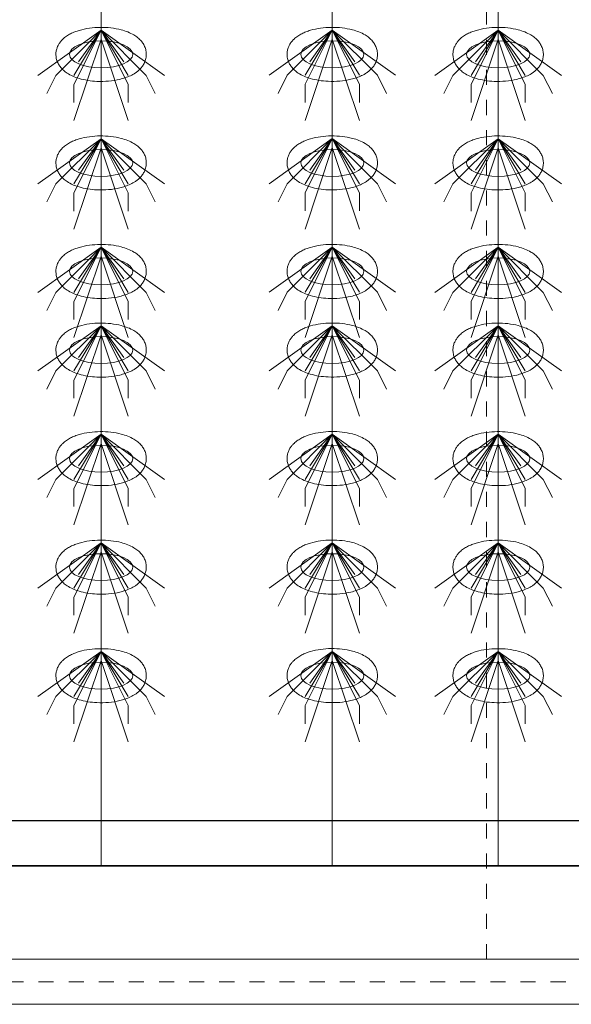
# Model space of a CAD drawing. Header units: metres. Extents: x 703769 to 722343, y 4313031 to 4317457.
# Tile 30 of 256: x 707658.46 to 707662.12, y 4313301.21 to 4313307.74. Entities that reach past the tile are written whole.
import ezdxf

# ---------------------------------------------------------------- set-up
doc = ezdxf.new("R2010")
doc.units = ezdxf.units.M
doc.header["$LTSCALE"] = 0.5
doc.linetypes.add('点画线', pattern=[18, 12, -2, 2, -2])
doc.linetypes.add('虚线', pattern=[2, 1, -1])
for name, color, linetype, lineweight in [('中心线层', 1, '点画线', 18), ('粗实线层', 7, 'Continuous', 35), ('虚线层', 6, '虚线', 18), ('设备', 6, 'Continuous', 18), ('风管', 4, 'Continuous', 18)]:
    doc.layers.add(name, color=color, linetype=linetype, lineweight=lineweight)

# ---------------------------------------------------------------- blocks, each defined once
blk = doc.blocks.new('hh_1')
at = {"layer": '设备'}
for p, q in [((-268840, 164960), (-268910, 164910)), ((-268840, 164960), (-268890, 164910)), ((-268840, 164960), (-268870, 164900)), ((-268840, 164960), (-268870, 164910)), ((-268840, 164960), (-268865, 164925)), ((-268840, 164960), (-268790, 164910)), ((-268840, 164960), (-268815, 164925)), ((-268840, 164960), (-268770, 164910)), ((-268840, 164960), (-268810, 164910)), ((-268840, 164960), (-268810, 164900)), ((-268840, 164950), (-268870, 164860)), ((-268840, 164950), (-268810, 164860)), ((-268890, 164910), (-268900, 164890)), ((-268790, 164910), (-268780, 164890)), ((-268870, 164900), (-268870, 164880)), ((-268810, 164900), (-268810, 164880))]:
    blk.add_line(p, q, dxfattribs=at)
blk = doc.blocks.new('dawda')
at = {"color": 7, "linetype": 'ByBlock', "lineweight": 30}
for p, q in [((525541.6, 31423.4), (529534.3, 31423.4)), ((525846.6, 31373.4), (529534.1, 31373.4))]:
    blk.add_line(p, q, dxfattribs=at)
at = {"color": 7}
blk.add_line((525541.6, 31373.4), (529534.1, 31373.4), dxfattribs=at)
at = {"layer": '中心线层', "color": 7}
blk.add_line((526417.2, 31245.2), (528364.1, 31245.2), dxfattribs=at)
at = {"layer": '虚线层', "color": 7}
blk.add_line((527813, 31270.2), (527813, 34897.7), dxfattribs=at)
at = {"layer": '设备', "color": 7}
for p, q in [((527386.4, 33373.4), (527386.4, 31373.4)), ((527642.3, 33373.4), (527642.3, 31373.4)), ((527825.8, 33373.4), (527825.8, 31373.4))]:
    blk.add_line(p, q, dxfattribs=at)
for centre in [(527386.4, 32270.6), (527642.3, 32270.6), (527825.8, 32270.6), (527386.4, 32150.6), (527642.3, 32150.6), (527825.8, 32150.6), (527386.4, 32030.6), (527642.3, 32030.6), (527825.8, 32030.6), (527386.4, 31943.6), (527642.3, 31943.6), (527825.8, 31943.6), (527386.4, 31823.6), (527386.4, 31823.6), (527642.3, 31823.6), (527642.3, 31823.6), (527825.8, 31823.6), (527825.8, 31823.6), (527386.4, 31703.6), (527642.3, 31703.6), (527825.8, 31703.6), (527386.4, 31583.6), (527642.3, 31583.6), (527825.8, 31583.6)]:
    blk.add_ellipse(centre, major_axis=(-35, 0), ratio=0.42498, dxfattribs=at)
for points in [[(527336.4, 32270.6), (527336.4, 32272), (527336.5, 32273.3), (527337.1, 32276), (527337.5, 32277.3), (527338.4, 32279.8), (527339, 32280.9), (527340.3, 32283), (527341, 32284), (527342.5, 32285.8), (527343.2, 32286.7), (527345.3, 32288.7), (527346.7, 32289.8), (527349.6, 32291.7), (527351.1, 32292.6), (527354.1, 32294.2), (527355.7, 32294.9), (527358.9, 32296.1), (527360.6, 32296.7), (527365.9, 32298.2), (527369.6, 32299), (527377.4, 32300.1), (527381.4, 32300.4), (527389.4, 32300.5), (527393.4, 32300.3), (527401.2, 32299.4), (527405, 32298.7), (527411.2, 32297.1), (527413.6, 32296.3), (527418.3, 32294.4), (527420.5, 32293.3), (527424.2, 32291.2), (527425.6, 32290.2), (527428.4, 32287.9), (527429.8, 32286.6), (527431.9, 32284), (527432.8, 32282.8), (527434.3, 32280.2), (527434.9, 32278.7), (527435.9, 32275.7), (527436.2, 32274), (527436.5, 32270.7), (527436.5, 32269), (527436, 32265.7), (527435.5, 32264.1), (527434.4, 32261.2), (527433.7, 32259.8), (527432.1, 32257.3), (527431.2, 32256.2), (527429.4, 32254.2), (527428.4, 32253.2), (527426.4, 32251.5), (527425.4, 32250.8), (527422.6, 32248.9), (527420.8, 32247.9), (527417.1, 32246.2), (527415.2, 32245.4), (527411.2, 32244.1), (527409.2, 32243.5), (527403.1, 32242), (527398.9, 32241.4), (527390.4, 32240.7), (527386.1, 32240.6), (527378.4, 32240.9), (527375, 32241.3), (527368.3, 32242.4), (527365.1, 32243.1), (527359.6, 32244.7), (527357.3, 32245.5), (527352.9, 32247.5), (527350.8, 32248.6), (527347.3, 32250.9), (527346, 32251.9), (527343.4, 32254.3), (527342.1, 32255.6), (527340.2, 32258.2), (527339.4, 32259.4), (527338.1, 32262.1), (527337.5, 32263.5), (527336.7, 32266.6), (527336.5, 32268.2), (527336.4, 32270.1), (527336.4, 32270.3), (527336.4, 32270.6)], [(527592.2, 32270.6), (527592.2, 32272), (527592.4, 32273.4), (527592.9, 32276.1), (527593.3, 32277.4), (527594.3, 32279.8), (527594.8, 32281), (527596.1, 32283.1), (527596.8, 32284.1), (527598.3, 32285.9), (527599.1, 32286.7), (527601.2, 32288.7), (527602.6, 32289.8), (527605.4, 32291.8), (527606.9, 32292.6), (527610, 32294.2), (527611.5, 32294.9), (527614.8, 32296.2), (527616.4, 32296.7), (527621.7, 32298.3), (527625.5, 32299.1), (527633.2, 32300.1), (527637.2, 32300.4), (527645.2, 32300.5), (527649.2, 32300.3), (527657, 32299.4), (527660.8, 32298.7), (527667, 32297.1), (527669.4, 32296.3), (527674.1, 32294.5), (527676.4, 32293.4), (527680, 32291.2), (527681.5, 32290.2), (527684.3, 32287.9), (527685.6, 32286.6), (527687.8, 32284), (527688.6, 32282.8), (527690.1, 32280.2), (527690.7, 32278.8), (527691.7, 32275.7), (527692.1, 32274.1), (527692.4, 32270.7), (527692.3, 32269), (527691.8, 32265.7), (527691.4, 32264.2), (527690.2, 32261.2), (527689.5, 32259.8), (527687.9, 32257.4), (527687, 32256.2), (527685.2, 32254.2), (527684.2, 32253.3), (527682.2, 32251.6), (527681.2, 32250.8), (527678.4, 32249), (527676.6, 32248), (527672.9, 32246.2), (527671, 32245.4), (527667, 32244.1), (527665, 32243.5), (527658.9, 32242.1), (527654.8, 32241.4), (527646.3, 32240.7), (527642, 32240.6), (527634.2, 32241), (527630.8, 32241.3), (527624.2, 32242.4), (527620.9, 32243.1), (527615.5, 32244.7), (527613.2, 32245.6), (527608.7, 32247.5), (527606.6, 32248.7), (527603.2, 32250.9), (527601.8, 32251.9), (527599.2, 32254.3), (527598, 32255.6), (527596, 32258.2), (527595.2, 32259.5), (527593.9, 32262.1), (527593.4, 32263.5), (527592.6, 32266.6), (527592.3, 32268.2), (527592.2, 32270.1), (527592.2, 32270.3), (527592.2, 32270.6)], [(527775.8, 32270.6), (527775.8, 32272), (527775.9, 32273.3), (527776.4, 32276), (527776.8, 32277.3), (527777.8, 32279.8), (527778.4, 32280.9), (527779.7, 32283), (527780.4, 32284), (527781.8, 32285.8), (527782.6, 32286.7), (527784.7, 32288.7), (527786.1, 32289.8), (527789, 32291.7), (527790.4, 32292.6), (527793.5, 32294.2), (527795.1, 32294.9), (527798.3, 32296.1), (527799.9, 32296.7), (527805.2, 32298.2), (527809, 32299), (527816.7, 32300.1), (527820.7, 32300.4), (527828.7, 32300.5), (527832.7, 32300.3), (527840.6, 32299.4), (527844.4, 32298.7), (527850.5, 32297.1), (527853, 32296.3), (527857.7, 32294.4), (527859.9, 32293.3), (527863.6, 32291.2), (527865, 32290.2), (527867.8, 32287.9), (527869.2, 32286.6), (527871.3, 32284), (527872.1, 32282.8), (527873.6, 32280.2), (527874.3, 32278.7), (527875.3, 32275.7), (527875.6, 32274), (527875.9, 32270.7), (527875.9, 32269), (527875.4, 32265.7), (527874.9, 32264.1), (527873.8, 32261.2), (527873, 32259.8), (527871.5, 32257.3), (527870.6, 32256.2), (527868.7, 32254.2), (527867.8, 32253.2), (527865.8, 32251.5), (527864.7, 32250.8), (527862, 32248.9), (527860.2, 32247.9), (527856.4, 32246.2), (527854.5, 32245.4), (527850.6, 32244.1), (527848.5, 32243.5), (527842.5, 32242), (527838.3, 32241.4), (527829.8, 32240.7), (527825.5, 32240.6), (527817.8, 32240.9), (527814.3, 32241.3), (527807.7, 32242.4), (527804.5, 32243.1), (527799, 32244.7), (527796.7, 32245.5), (527792.3, 32247.5), (527790.1, 32248.6), (527786.7, 32250.9), (527785.4, 32251.9), (527782.8, 32254.3), (527781.5, 32255.6), (527779.6, 32258.2), (527778.8, 32259.4), (527777.5, 32262.1), (527776.9, 32263.5), (527776.1, 32266.6), (527775.8, 32268.2), (527775.8, 32270.1), (527775.8, 32270.3), (527775.8, 32270.6)], [(527336.4, 32150.6), (527336.4, 32152), (527336.5, 32153.3), (527337.1, 32156), (527337.5, 32157.3), (527338.4, 32159.8), (527339, 32160.9), (527340.3, 32163), (527341, 32164), (527342.5, 32165.8), (527343.2, 32166.7), (527345.3, 32168.7), (527346.7, 32169.8), (527349.6, 32171.7), (527351.1, 32172.6), (527354.1, 32174.2), (527355.7, 32174.9), (527358.9, 32176.1), (527360.6, 32176.7), (527365.9, 32178.2), (527369.6, 32179), (527377.4, 32180.1), (527381.4, 32180.4), (527389.4, 32180.5), (527393.4, 32180.3), (527401.2, 32179.4), (527405, 32178.7), (527411.2, 32177.1), (527413.6, 32176.3), (527418.3, 32174.4), (527420.5, 32173.3), (527424.2, 32171.2), (527425.6, 32170.2), (527428.4, 32167.9), (527429.8, 32166.6), (527431.9, 32164), (527432.8, 32162.8), (527434.3, 32160.2), (527434.9, 32158.7), (527435.9, 32155.7), (527436.2, 32154), (527436.5, 32150.7), (527436.5, 32149), (527436, 32145.7), (527435.5, 32144.1), (527434.4, 32141.2), (527433.7, 32139.8), (527432.1, 32137.3), (527431.2, 32136.2), (527429.4, 32134.2), (527428.4, 32133.2), (527426.4, 32131.5), (527425.4, 32130.8), (527422.6, 32128.9), (527420.8, 32127.9), (527417.1, 32126.2), (527415.2, 32125.4), (527411.2, 32124.1), (527409.2, 32123.5), (527403.1, 32122), (527398.9, 32121.4), (527390.4, 32120.7), (527386.1, 32120.6), (527378.4, 32120.9), (527375, 32121.3), (527368.3, 32122.4), (527365.1, 32123.1), (527359.6, 32124.7), (527357.3, 32125.5), (527352.9, 32127.5), (527350.8, 32128.6), (527347.3, 32130.9), (527346, 32131.9), (527343.4, 32134.3), (527342.1, 32135.6), (527340.2, 32138.2), (527339.4, 32139.4), (527338.1, 32142.1), (527337.5, 32143.5), (527336.7, 32146.6), (527336.5, 32148.2), (527336.4, 32150.1), (527336.4, 32150.3), (527336.4, 32150.6)], [(527592.2, 32150.6), (527592.2, 32152), (527592.4, 32153.4), (527592.9, 32156.1), (527593.3, 32157.4), (527594.3, 32159.8), (527594.8, 32161), (527596.1, 32163.1), (527596.8, 32164.1), (527598.3, 32165.9), (527599.1, 32166.7), (527601.2, 32168.7), (527602.6, 32169.8), (527605.4, 32171.8), (527606.9, 32172.6), (527610, 32174.2), (527611.5, 32174.9), (527614.8, 32176.2), (527616.4, 32176.7), (527621.7, 32178.3), (527625.5, 32179.1), (527633.2, 32180.1), (527637.2, 32180.4), (527645.2, 32180.5), (527649.2, 32180.3), (527657, 32179.4), (527660.8, 32178.7), (527667, 32177.1), (527669.4, 32176.3), (527674.1, 32174.5), (527676.4, 32173.4), (527680, 32171.2), (527681.5, 32170.2), (527684.3, 32167.9), (527685.6, 32166.6), (527687.8, 32164), (527688.6, 32162.8), (527690.1, 32160.2), (527690.7, 32158.8), (527691.7, 32155.7), (527692.1, 32154.1), (527692.4, 32150.7), (527692.3, 32149), (527691.8, 32145.7), (527691.4, 32144.2), (527690.2, 32141.2), (527689.5, 32139.8), (527687.9, 32137.4), (527687, 32136.2), (527685.2, 32134.2), (527684.2, 32133.3), (527682.2, 32131.6), (527681.2, 32130.8), (527678.4, 32129), (527676.6, 32128), (527672.9, 32126.2), (527671, 32125.4), (527667, 32124.1), (527665, 32123.5), (527658.9, 32122.1), (527654.8, 32121.4), (527646.3, 32120.7), (527642, 32120.6), (527634.2, 32121), (527630.8, 32121.3), (527624.2, 32122.4), (527620.9, 32123.1), (527615.5, 32124.7), (527613.2, 32125.6), (527608.7, 32127.5), (527606.6, 32128.7), (527603.2, 32130.9), (527601.8, 32131.9), (527599.2, 32134.3), (527598, 32135.6), (527596, 32138.2), (527595.2, 32139.5), (527593.9, 32142.1), (527593.4, 32143.5), (527592.6, 32146.6), (527592.3, 32148.2), (527592.2, 32150.1), (527592.2, 32150.3), (527592.2, 32150.6)], [(527775.8, 32150.6), (527775.8, 32152), (527775.9, 32153.3), (527776.4, 32156), (527776.8, 32157.3), (527777.8, 32159.8), (527778.4, 32160.9), (527779.7, 32163), (527780.4, 32164), (527781.8, 32165.8), (527782.6, 32166.7), (527784.7, 32168.7), (527786.1, 32169.8), (527789, 32171.7), (527790.4, 32172.6), (527793.5, 32174.2), (527795.1, 32174.9), (527798.3, 32176.1), (527799.9, 32176.7), (527805.2, 32178.2), (527809, 32179), (527816.7, 32180.1), (527820.7, 32180.4), (527828.7, 32180.5), (527832.7, 32180.3), (527840.6, 32179.4), (527844.4, 32178.7), (527850.5, 32177.1), (527853, 32176.3), (527857.7, 32174.4), (527859.9, 32173.3), (527863.6, 32171.2), (527865, 32170.2), (527867.8, 32167.9), (527869.2, 32166.6), (527871.3, 32164), (527872.1, 32162.8), (527873.6, 32160.2), (527874.3, 32158.7), (527875.3, 32155.7), (527875.6, 32154), (527875.9, 32150.7), (527875.9, 32149), (527875.4, 32145.7), (527874.9, 32144.1), (527873.8, 32141.2), (527873, 32139.8), (527871.5, 32137.3), (527870.6, 32136.2), (527868.7, 32134.2), (527867.8, 32133.2), (527865.8, 32131.5), (527864.7, 32130.8), (527862, 32128.9), (527860.2, 32127.9), (527856.4, 32126.2), (527854.5, 32125.4), (527850.6, 32124.1), (527848.5, 32123.5), (527842.5, 32122), (527838.3, 32121.4), (527829.8, 32120.7), (527825.5, 32120.6), (527817.8, 32120.9), (527814.3, 32121.3), (527807.7, 32122.4), (527804.5, 32123.1), (527799, 32124.7), (527796.7, 32125.5), (527792.3, 32127.5), (527790.1, 32128.6), (527786.7, 32130.9), (527785.4, 32131.9), (527782.8, 32134.3), (527781.5, 32135.6), (527779.6, 32138.2), (527778.8, 32139.4), (527777.5, 32142.1), (527776.9, 32143.5), (527776.1, 32146.6), (527775.8, 32148.2), (527775.8, 32150.1), (527775.8, 32150.3), (527775.8, 32150.6)], [(527336.4, 32030.6), (527336.4, 32032), (527336.5, 32033.3), (527337.1, 32036), (527337.5, 32037.3), (527338.4, 32039.8), (527339, 32040.9), (527340.3, 32043), (527341, 32044), (527342.5, 32045.8), (527343.2, 32046.7), (527345.4, 32048.7), (527346.7, 32049.8), (527349.6, 32051.7), (527351.1, 32052.6), (527354.1, 32054.2), (527355.7, 32054.9), (527358.9, 32056.1), (527360.6, 32056.7), (527365.9, 32058.2), (527369.6, 32059), (527377.4, 32060.1), (527381.4, 32060.4), (527389.4, 32060.5), (527393.4, 32060.3), (527401.2, 32059.4), (527405, 32058.7), (527411.2, 32057.1), (527413.6, 32056.3), (527418.3, 32054.4), (527420.5, 32053.3), (527424.2, 32051.2), (527425.6, 32050.2), (527428.5, 32047.9), (527429.8, 32046.6), (527431.9, 32044), (527432.8, 32042.8), (527434.3, 32040.2), (527434.9, 32038.7), (527435.9, 32035.7), (527436.2, 32034), (527436.5, 32030.7), (527436.5, 32029), (527436, 32025.7), (527435.5, 32024.1), (527434.4, 32021.2), (527433.7, 32019.8), (527432.1, 32017.3), (527431.2, 32016.2), (527429.4, 32014.2), (527428.4, 32013.2), (527426.4, 32011.5), (527425.4, 32010.8), (527422.6, 32008.9), (527420.8, 32007.9), (527417.1, 32006.2), (527415.2, 32005.4), (527411.2, 32004.1), (527409.2, 32003.5), (527403.1, 32002), (527398.9, 32001.4), (527390.4, 32000.7), (527386.1, 32000.6), (527378.4, 32000.9), (527375, 32001.3), (527368.3, 32002.4), (527365.1, 32003.1), (527359.6, 32004.7), (527357.3, 32005.5), (527352.9, 32007.5), (527350.8, 32008.6), (527347.3, 32010.9), (527346, 32011.9), (527343.4, 32014.3), (527342.1, 32015.6), (527340.2, 32018.2), (527339.4, 32019.4), (527338.1, 32022.1), (527337.5, 32023.5), (527336.7, 32026.6), (527336.5, 32028.2), (527336.4, 32030.1), (527336.4, 32030.3), (527336.4, 32030.6)], [(527592.2, 32030.6), (527592.2, 32032), (527592.4, 32033.4), (527592.9, 32036.1), (527593.3, 32037.4), (527594.3, 32039.8), (527594.8, 32041), (527596.1, 32043.1), (527596.8, 32044.1), (527598.3, 32045.9), (527599.1, 32046.7), (527601.2, 32048.7), (527602.6, 32049.8), (527605.4, 32051.8), (527606.9, 32052.6), (527610, 32054.2), (527611.5, 32054.9), (527614.8, 32056.2), (527616.4, 32056.7), (527621.7, 32058.3), (527625.5, 32059.1), (527633.2, 32060.1), (527637.2, 32060.4), (527645.2, 32060.5), (527649.2, 32060.3), (527657, 32059.4), (527660.8, 32058.7), (527667, 32057.1), (527669.4, 32056.3), (527674.1, 32054.5), (527676.4, 32053.4), (527680, 32051.2), (527681.5, 32050.2), (527684.3, 32047.9), (527685.6, 32046.6), (527687.8, 32044), (527688.6, 32042.8), (527690.1, 32040.2), (527690.8, 32038.8), (527691.7, 32035.7), (527692.1, 32034.1), (527692.4, 32030.7), (527692.3, 32029), (527691.8, 32025.7), (527691.4, 32024.2), (527690.2, 32021.2), (527689.5, 32019.8), (527687.9, 32017.4), (527687, 32016.2), (527685.2, 32014.2), (527684.2, 32013.3), (527682.2, 32011.6), (527681.2, 32010.8), (527678.4, 32009), (527676.6, 32008), (527672.9, 32006.2), (527671, 32005.4), (527667, 32004.1), (527665, 32003.5), (527658.9, 32002.1), (527654.8, 32001.4), (527646.3, 32000.7), (527642, 32000.6), (527634.2, 32001), (527630.8, 32001.3), (527624.2, 32002.4), (527620.9, 32003.1), (527615.5, 32004.7), (527613.2, 32005.6), (527608.7, 32007.5), (527606.6, 32008.7), (527603.2, 32010.9), (527601.8, 32011.9), (527599.2, 32014.3), (527598, 32015.6), (527596, 32018.2), (527595.3, 32019.5), (527593.9, 32022.1), (527593.4, 32023.5), (527592.6, 32026.6), (527592.3, 32028.2), (527592.2, 32030.1), (527592.2, 32030.3), (527592.2, 32030.6)], [(527775.8, 32030.6), (527775.8, 32032), (527775.9, 32033.3), (527776.4, 32036), (527776.8, 32037.3), (527777.8, 32039.8), (527778.4, 32040.9), (527779.7, 32043), (527780.4, 32044), (527781.8, 32045.8), (527782.6, 32046.7), (527784.7, 32048.7), (527786.1, 32049.8), (527789, 32051.7), (527790.5, 32052.6), (527793.5, 32054.2), (527795.1, 32054.9), (527798.3, 32056.1), (527799.9, 32056.7), (527805.2, 32058.2), (527809, 32059), (527816.7, 32060.1), (527820.7, 32060.4), (527828.7, 32060.5), (527832.7, 32060.3), (527840.6, 32059.4), (527844.4, 32058.7), (527850.5, 32057.1), (527853, 32056.3), (527857.7, 32054.4), (527859.9, 32053.3), (527863.6, 32051.2), (527865, 32050.2), (527867.8, 32047.9), (527869.2, 32046.6), (527871.3, 32044), (527872.1, 32042.8), (527873.6, 32040.2), (527874.3, 32038.7), (527875.3, 32035.7), (527875.6, 32034), (527875.9, 32030.7), (527875.9, 32029), (527875.4, 32025.7), (527874.9, 32024.1), (527873.8, 32021.2), (527873, 32019.8), (527871.5, 32017.3), (527870.6, 32016.2), (527868.7, 32014.2), (527867.8, 32013.2), (527865.8, 32011.5), (527864.7, 32010.8), (527862, 32008.9), (527860.2, 32007.9), (527856.5, 32006.2), (527854.5, 32005.4), (527850.6, 32004.1), (527848.5, 32003.5), (527842.5, 32002), (527838.3, 32001.4), (527829.8, 32000.7), (527825.5, 32000.6), (527817.8, 32000.9), (527814.4, 32001.3), (527807.7, 32002.4), (527804.5, 32003.1), (527799, 32004.7), (527796.7, 32005.5), (527792.3, 32007.5), (527790.1, 32008.6), (527786.7, 32010.9), (527785.4, 32011.9), (527782.8, 32014.3), (527781.5, 32015.6), (527779.6, 32018.2), (527778.8, 32019.4), (527777.5, 32022.1), (527776.9, 32023.5), (527776.1, 32026.6), (527775.8, 32028.2), (527775.8, 32030.1), (527775.8, 32030.3), (527775.8, 32030.6)], [(527336.4, 31943.6), (527336.4, 31945), (527336.5, 31946.4), (527337.1, 31949.1), (527337.5, 31950.4), (527338.4, 31952.8), (527339, 31954), (527340.3, 31956.1), (527341, 31957.1), (527342.5, 31958.9), (527343.2, 31959.7), (527345.4, 31961.7), (527346.7, 31962.8), (527349.6, 31964.8), (527351.1, 31965.7), (527354.1, 31967.2), (527355.7, 31967.9), (527358.9, 31969.2), (527360.6, 31969.7), (527365.9, 31971.3), (527369.6, 31972.1), (527377.4, 31973.2), (527381.4, 31973.4), (527389.4, 31973.5), (527393.4, 31973.3), (527401.2, 31972.4), (527405, 31971.7), (527411.2, 31970.1), (527413.6, 31969.3), (527418.3, 31967.5), (527420.5, 31966.4), (527424.2, 31964.2), (527425.7, 31963.2), (527428.5, 31960.9), (527429.8, 31959.6), (527431.9, 31957), (527432.8, 31955.8), (527434.3, 31953.2), (527434.9, 31951.8), (527435.9, 31948.7), (527436.3, 31947.1), (527436.5, 31943.8), (527436.5, 31942.1), (527436, 31938.8), (527435.5, 31937.2), (527434.4, 31934.2), (527433.7, 31932.9), (527432.1, 31930.4), (527431.2, 31929.3), (527429.4, 31927.2), (527428.4, 31926.3), (527426.4, 31924.6), (527425.4, 31923.8), (527422.6, 31922), (527420.8, 31921), (527417.1, 31919.2), (527415.2, 31918.5), (527411.2, 31917.1), (527409.2, 31916.5), (527403.1, 31915.1), (527398.9, 31914.4), (527390.4, 31913.7), (527386.1, 31913.6), (527378.4, 31914), (527375, 31914.3), (527368.3, 31915.4), (527365.1, 31916.1), (527359.6, 31917.8), (527357.3, 31918.6), (527352.9, 31920.5), (527350.8, 31921.7), (527347.3, 31923.9), (527346, 31925), (527343.4, 31927.3), (527342.1, 31928.6), (527340.2, 31931.3), (527339.4, 31932.5), (527338.1, 31935.1), (527337.5, 31936.6), (527336.7, 31939.6), (527336.5, 31941.2), (527336.4, 31943.1), (527336.4, 31943.4), (527336.4, 31943.6)], [(527592.2, 31943.6), (527592.2, 31945), (527592.4, 31946.4), (527592.9, 31949.1), (527593.3, 31950.4), (527594.3, 31952.9), (527594.8, 31954), (527596.1, 31956.1), (527596.8, 31957.1), (527598.3, 31958.9), (527599.1, 31959.7), (527601.2, 31961.8), (527602.6, 31962.9), (527605.4, 31964.8), (527606.9, 31965.7), (527610, 31967.3), (527611.5, 31968), (527614.8, 31969.2), (527616.4, 31969.8), (527621.7, 31971.3), (527625.5, 31972.1), (527633.2, 31973.2), (527637.2, 31973.5), (527645.2, 31973.6), (527649.2, 31973.4), (527657, 31972.5), (527660.8, 31971.8), (527667, 31970.2), (527669.4, 31969.4), (527674.1, 31967.5), (527676.4, 31966.4), (527680, 31964.2), (527681.5, 31963.2), (527684.3, 31960.9), (527685.6, 31959.6), (527687.8, 31957.1), (527688.6, 31955.9), (527690.1, 31953.3), (527690.8, 31951.8), (527691.7, 31948.8), (527692.1, 31947.1), (527692.4, 31943.8), (527692.3, 31942.1), (527691.8, 31938.8), (527691.4, 31937.2), (527690.2, 31934.3), (527689.5, 31932.9), (527687.9, 31930.4), (527687.1, 31929.3), (527685.2, 31927.2), (527684.2, 31926.3), (527682.2, 31924.6), (527681.2, 31923.9), (527678.4, 31922), (527676.6, 31921), (527672.9, 31919.3), (527671, 31918.5), (527667, 31917.1), (527665, 31916.6), (527658.9, 31915.1), (527654.8, 31914.5), (527646.3, 31913.7), (527642, 31913.7), (527634.2, 31914), (527630.8, 31914.4), (527624.2, 31915.4), (527620.9, 31916.2), (527615.5, 31917.8), (527613.2, 31918.6), (527608.7, 31920.6), (527606.6, 31921.7), (527603.2, 31924), (527601.8, 31925), (527599.2, 31927.3), (527598, 31928.7), (527596, 31931.3), (527595.3, 31932.5), (527593.9, 31935.2), (527593.4, 31936.6), (527592.6, 31939.7), (527592.3, 31941.3), (527592.2, 31943.1), (527592.2, 31943.4), (527592.2, 31943.6)], [(527775.8, 31943.6), (527775.8, 31945), (527775.9, 31946.4), (527776.4, 31949.1), (527776.8, 31950.4), (527777.8, 31952.8), (527778.4, 31954), (527779.7, 31956.1), (527780.4, 31957.1), (527781.8, 31958.9), (527782.6, 31959.7), (527784.7, 31961.7), (527786.1, 31962.8), (527789, 31964.8), (527790.5, 31965.7), (527793.5, 31967.2), (527795.1, 31967.9), (527798.3, 31969.2), (527800, 31969.7), (527805.2, 31971.3), (527809, 31972.1), (527816.8, 31973.2), (527820.7, 31973.4), (527828.7, 31973.5), (527832.7, 31973.3), (527840.6, 31972.4), (527844.4, 31971.7), (527850.5, 31970.1), (527853, 31969.3), (527857.7, 31967.5), (527859.9, 31966.4), (527863.6, 31964.2), (527865, 31963.2), (527867.8, 31960.9), (527869.2, 31959.6), (527871.3, 31957), (527872.2, 31955.8), (527873.6, 31953.2), (527874.3, 31951.8), (527875.3, 31948.7), (527875.6, 31947.1), (527875.9, 31943.8), (527875.9, 31942.1), (527875.4, 31938.8), (527874.9, 31937.2), (527873.8, 31934.2), (527873.1, 31932.9), (527871.5, 31930.4), (527870.6, 31929.3), (527868.7, 31927.2), (527867.8, 31926.3), (527865.8, 31924.6), (527864.7, 31923.8), (527862, 31922), (527860.2, 31921), (527856.5, 31919.2), (527854.5, 31918.5), (527850.6, 31917.1), (527848.5, 31916.5), (527842.5, 31915.1), (527838.3, 31914.4), (527829.8, 31913.7), (527825.5, 31913.6), (527817.8, 31914), (527814.4, 31914.3), (527807.7, 31915.4), (527804.5, 31916.1), (527799, 31917.8), (527796.7, 31918.6), (527792.3, 31920.5), (527790.2, 31921.7), (527786.7, 31923.9), (527785.4, 31925), (527782.8, 31927.3), (527781.5, 31928.6), (527779.6, 31931.3), (527778.8, 31932.5), (527777.5, 31935.1), (527776.9, 31936.6), (527776.1, 31939.6), (527775.8, 31941.2), (527775.8, 31943.1), (527775.8, 31943.4), (527775.8, 31943.6)], [(527336.4, 31823.6), (527336.4, 31825), (527336.5, 31826.4), (527337.1, 31829.1), (527337.5, 31830.4), (527338.4, 31832.8), (527339, 31834), (527340.3, 31836.1), (527341, 31837.1), (527342.5, 31838.9), (527343.2, 31839.7), (527345.4, 31841.7), (527346.7, 31842.8), (527349.6, 31844.8), (527351.1, 31845.7), (527354.1, 31847.2), (527355.7, 31847.9), (527358.9, 31849.2), (527360.6, 31849.7), (527365.9, 31851.3), (527369.6, 31852.1), (527377.4, 31853.2), (527381.4, 31853.4), (527389.4, 31853.5), (527393.4, 31853.3), (527401.2, 31852.4), (527405, 31851.7), (527411.2, 31850.1), (527413.6, 31849.3), (527418.3, 31847.5), (527420.5, 31846.4), (527424.2, 31844.2), (527425.6, 31843.2), (527428.5, 31840.9), (527429.8, 31839.6), (527431.9, 31837), (527432.8, 31835.8), (527434.3, 31833.2), (527434.9, 31831.8), (527435.9, 31828.7), (527436.2, 31827.1), (527436.5, 31823.8), (527436.5, 31822.1), (527436, 31818.8), (527435.5, 31817.2), (527434.4, 31814.2), (527433.7, 31812.9), (527432.1, 31810.4), (527431.2, 31809.3), (527429.4, 31807.2), (527428.4, 31806.3), (527426.4, 31804.6), (527425.4, 31803.8), (527422.6, 31802), (527420.8, 31801), (527417.1, 31799.2), (527415.2, 31798.5), (527411.2, 31797.1), (527409.2, 31796.5), (527403.1, 31795.1), (527398.9, 31794.4), (527390.4, 31793.7), (527386.1, 31793.6), (527378.4, 31794), (527375, 31794.3), (527368.3, 31795.4), (527365.1, 31796.1), (527359.6, 31797.8), (527357.3, 31798.6), (527352.9, 31800.5), (527350.8, 31801.7), (527347.3, 31803.9), (527346, 31805), (527343.4, 31807.3), (527342.1, 31808.6), (527340.2, 31811.3), (527339.4, 31812.5), (527338.1, 31815.1), (527337.5, 31816.6), (527336.7, 31819.6), (527336.5, 31821.2), (527336.4, 31823.1), (527336.4, 31823.4), (527336.4, 31823.6)], [(527336.4, 31823.6), (527336.4, 31825), (527336.5, 31826.4), (527337.1, 31829.1), (527337.5, 31830.4), (527338.4, 31832.8), (527339, 31834), (527340.3, 31836.1), (527341, 31837.1), (527342.5, 31838.9), (527343.2, 31839.7), (527345.4, 31841.7), (527346.7, 31842.8), (527349.6, 31844.8), (527351.1, 31845.7), (527354.1, 31847.2), (527355.7, 31847.9), (527358.9, 31849.2), (527360.6, 31849.7), (527365.9, 31851.3), (527369.6, 31852.1), (527377.4, 31853.2), (527381.4, 31853.4), (527389.4, 31853.5), (527393.4, 31853.3), (527401.2, 31852.4), (527405, 31851.7), (527411.2, 31850.1), (527413.6, 31849.3), (527418.3, 31847.5), (527420.5, 31846.4), (527424.2, 31844.2), (527425.7, 31843.2), (527428.5, 31840.9), (527429.8, 31839.6), (527431.9, 31837), (527432.8, 31835.8), (527434.3, 31833.2), (527434.9, 31831.8), (527435.9, 31828.7), (527436.3, 31827.1), (527436.5, 31823.8), (527436.5, 31822.1), (527436, 31818.8), (527435.5, 31817.2), (527434.4, 31814.2), (527433.7, 31812.9), (527432.1, 31810.4), (527431.2, 31809.3), (527429.4, 31807.2), (527428.4, 31806.3), (527426.4, 31804.6), (527425.4, 31803.8), (527422.6, 31802), (527420.8, 31801), (527417.1, 31799.2), (527415.2, 31798.5), (527411.2, 31797.1), (527409.2, 31796.5), (527403.1, 31795.1), (527398.9, 31794.4), (527390.4, 31793.7), (527386.1, 31793.6), (527378.4, 31794), (527375, 31794.3), (527368.3, 31795.4), (527365.1, 31796.1), (527359.6, 31797.8), (527357.3, 31798.6), (527352.9, 31800.5), (527350.8, 31801.7), (527347.3, 31803.9), (527346, 31805), (527343.4, 31807.3), (527342.1, 31808.6), (527340.2, 31811.3), (527339.4, 31812.5), (527338.1, 31815.1), (527337.5, 31816.6), (527336.7, 31819.6), (527336.5, 31821.2), (527336.4, 31823.1), (527336.4, 31823.4), (527336.4, 31823.6)], [(527592.2, 31823.6), (527592.2, 31825), (527592.4, 31826.4), (527592.9, 31829.1), (527593.3, 31830.4), (527594.3, 31832.9), (527594.8, 31834), (527596.1, 31836.1), (527596.8, 31837.1), (527598.3, 31838.9), (527599.1, 31839.7), (527601.2, 31841.8), (527602.6, 31842.9), (527605.4, 31844.8), (527606.9, 31845.7), (527610, 31847.3), (527611.5, 31848), (527614.8, 31849.2), (527616.4, 31849.8), (527621.7, 31851.3), (527625.5, 31852.1), (527633.2, 31853.2), (527637.2, 31853.5), (527645.2, 31853.6), (527649.2, 31853.4), (527657, 31852.5), (527660.8, 31851.8), (527667, 31850.2), (527669.4, 31849.4), (527674.1, 31847.5), (527676.4, 31846.4), (527680, 31844.2), (527681.5, 31843.2), (527684.3, 31840.9), (527685.6, 31839.6), (527687.8, 31837.1), (527688.6, 31835.9), (527690.1, 31833.3), (527690.8, 31831.8), (527691.7, 31828.8), (527692.1, 31827.1), (527692.4, 31823.8), (527692.3, 31822.1), (527691.8, 31818.8), (527691.4, 31817.2), (527690.2, 31814.3), (527689.5, 31812.9), (527687.9, 31810.4), (527687, 31809.3), (527685.2, 31807.2), (527684.2, 31806.3), (527682.2, 31804.6), (527681.2, 31803.9), (527678.4, 31802), (527676.6, 31801), (527672.9, 31799.3), (527671, 31798.5), (527667, 31797.1), (527665, 31796.6), (527658.9, 31795.1), (527654.8, 31794.5), (527646.3, 31793.7), (527642, 31793.7), (527634.2, 31794), (527630.8, 31794.4), (527624.2, 31795.4), (527620.9, 31796.2), (527615.5, 31797.8), (527613.2, 31798.6), (527608.7, 31800.6), (527606.6, 31801.7), (527603.2, 31804), (527601.8, 31805), (527599.2, 31807.3), (527598, 31808.7), (527596, 31811.3), (527595.3, 31812.5), (527593.9, 31815.2), (527593.4, 31816.6), (527592.6, 31819.7), (527592.3, 31821.3), (527592.2, 31823.1), (527592.2, 31823.4), (527592.2, 31823.6)], [(527592.2, 31823.6), (527592.2, 31825), (527592.4, 31826.4), (527592.9, 31829.1), (527593.3, 31830.4), (527594.3, 31832.9), (527594.8, 31834), (527596.1, 31836.1), (527596.8, 31837.1), (527598.3, 31838.9), (527599.1, 31839.7), (527601.2, 31841.8), (527602.6, 31842.9), (527605.4, 31844.8), (527606.9, 31845.7), (527610, 31847.3), (527611.5, 31848), (527614.8, 31849.2), (527616.4, 31849.8), (527621.7, 31851.3), (527625.5, 31852.1), (527633.2, 31853.2), (527637.2, 31853.5), (527645.2, 31853.6), (527649.2, 31853.4), (527657, 31852.5), (527660.8, 31851.8), (527667, 31850.2), (527669.4, 31849.4), (527674.1, 31847.5), (527676.4, 31846.4), (527680, 31844.2), (527681.5, 31843.2), (527684.3, 31840.9), (527685.6, 31839.6), (527687.8, 31837.1), (527688.6, 31835.9), (527690.1, 31833.3), (527690.8, 31831.8), (527691.7, 31828.8), (527692.1, 31827.1), (527692.4, 31823.8), (527692.3, 31822.1), (527691.8, 31818.8), (527691.4, 31817.2), (527690.2, 31814.3), (527689.5, 31812.9), (527687.9, 31810.4), (527687.1, 31809.3), (527685.2, 31807.2), (527684.2, 31806.3), (527682.2, 31804.6), (527681.2, 31803.9), (527678.4, 31802), (527676.6, 31801), (527672.9, 31799.3), (527671, 31798.5), (527667, 31797.1), (527665, 31796.6), (527658.9, 31795.1), (527654.8, 31794.5), (527646.3, 31793.7), (527642, 31793.7), (527634.2, 31794), (527630.8, 31794.4), (527624.2, 31795.4), (527620.9, 31796.2), (527615.5, 31797.8), (527613.2, 31798.6), (527608.7, 31800.6), (527606.6, 31801.7), (527603.2, 31804), (527601.8, 31805), (527599.2, 31807.3), (527598, 31808.7), (527596, 31811.3), (527595.3, 31812.5), (527593.9, 31815.2), (527593.4, 31816.6), (527592.6, 31819.7), (527592.3, 31821.3), (527592.2, 31823.1), (527592.2, 31823.4), (527592.2, 31823.6)], [(527775.8, 31823.6), (527775.8, 31825), (527775.9, 31826.4), (527776.4, 31829.1), (527776.8, 31830.4), (527777.8, 31832.8), (527778.4, 31834), (527779.7, 31836.1), (527780.4, 31837.1), (527781.8, 31838.9), (527782.6, 31839.7), (527784.7, 31841.7), (527786.1, 31842.8), (527789, 31844.8), (527790.5, 31845.7), (527793.5, 31847.2), (527795.1, 31847.9), (527798.3, 31849.2), (527799.9, 31849.7), (527805.2, 31851.3), (527809, 31852.1), (527816.7, 31853.2), (527820.7, 31853.4), (527828.7, 31853.5), (527832.7, 31853.3), (527840.6, 31852.4), (527844.4, 31851.7), (527850.5, 31850.1), (527853, 31849.3), (527857.7, 31847.5), (527859.9, 31846.4), (527863.6, 31844.2), (527865, 31843.2), (527867.8, 31840.9), (527869.2, 31839.6), (527871.3, 31837), (527872.1, 31835.8), (527873.6, 31833.2), (527874.3, 31831.8), (527875.3, 31828.7), (527875.6, 31827.1), (527875.9, 31823.8), (527875.9, 31822.1), (527875.4, 31818.8), (527874.9, 31817.2), (527873.8, 31814.2), (527873, 31812.9), (527871.5, 31810.4), (527870.6, 31809.3), (527868.7, 31807.2), (527867.8, 31806.3), (527865.8, 31804.6), (527864.7, 31803.8), (527862, 31802), (527860.2, 31801), (527856.5, 31799.2), (527854.5, 31798.5), (527850.6, 31797.1), (527848.5, 31796.5), (527842.5, 31795.1), (527838.3, 31794.4), (527829.8, 31793.7), (527825.5, 31793.6), (527817.8, 31794), (527814.4, 31794.3), (527807.7, 31795.4), (527804.5, 31796.1), (527799, 31797.8), (527796.7, 31798.6), (527792.3, 31800.5), (527790.1, 31801.7), (527786.7, 31803.9), (527785.4, 31805), (527782.8, 31807.3), (527781.5, 31808.6), (527779.6, 31811.3), (527778.8, 31812.5), (527777.5, 31815.1), (527776.9, 31816.6), (527776.1, 31819.6), (527775.8, 31821.2), (527775.8, 31823.1), (527775.8, 31823.4), (527775.8, 31823.6)], [(527775.8, 31823.6), (527775.8, 31825), (527775.9, 31826.4), (527776.4, 31829.1), (527776.8, 31830.4), (527777.8, 31832.8), (527778.4, 31834), (527779.7, 31836.1), (527780.4, 31837.1), (527781.8, 31838.9), (527782.6, 31839.7), (527784.7, 31841.7), (527786.1, 31842.8), (527789, 31844.8), (527790.5, 31845.7), (527793.5, 31847.2), (527795.1, 31847.9), (527798.3, 31849.2), (527800, 31849.7), (527805.2, 31851.3), (527809, 31852.1), (527816.8, 31853.2), (527820.7, 31853.4), (527828.7, 31853.5), (527832.7, 31853.3), (527840.6, 31852.4), (527844.4, 31851.7), (527850.5, 31850.1), (527853, 31849.3), (527857.7, 31847.5), (527859.9, 31846.4), (527863.6, 31844.2), (527865, 31843.2), (527867.8, 31840.9), (527869.2, 31839.6), (527871.3, 31837), (527872.2, 31835.8), (527873.6, 31833.2), (527874.3, 31831.8), (527875.3, 31828.7), (527875.6, 31827.1), (527875.9, 31823.8), (527875.9, 31822.1), (527875.4, 31818.8), (527874.9, 31817.2), (527873.8, 31814.2), (527873.1, 31812.9), (527871.5, 31810.4), (527870.6, 31809.3), (527868.7, 31807.2), (527867.8, 31806.3), (527865.8, 31804.6), (527864.7, 31803.8), (527862, 31802), (527860.2, 31801), (527856.5, 31799.2), (527854.5, 31798.5), (527850.6, 31797.1), (527848.5, 31796.5), (527842.5, 31795.1), (527838.3, 31794.4), (527829.8, 31793.7), (527825.5, 31793.6), (527817.8, 31794), (527814.4, 31794.3), (527807.7, 31795.4), (527804.5, 31796.1), (527799, 31797.8), (527796.7, 31798.6), (527792.3, 31800.5), (527790.2, 31801.7), (527786.7, 31803.9), (527785.4, 31805), (527782.8, 31807.3), (527781.5, 31808.6), (527779.6, 31811.3), (527778.8, 31812.5), (527777.5, 31815.1), (527776.9, 31816.6), (527776.1, 31819.6), (527775.8, 31821.2), (527775.8, 31823.1), (527775.8, 31823.4), (527775.8, 31823.6)], [(527336.4, 31703.6), (527336.4, 31705), (527336.5, 31706.4), (527337.1, 31709.1), (527337.5, 31710.4), (527338.4, 31712.8), (527339, 31714), (527340.3, 31716.1), (527341, 31717.1), (527342.5, 31718.9), (527343.2, 31719.7), (527345.4, 31721.7), (527346.7, 31722.8), (527349.6, 31724.8), (527351.1, 31725.7), (527354.1, 31727.2), (527355.7, 31727.9), (527358.9, 31729.2), (527360.6, 31729.7), (527365.9, 31731.3), (527369.6, 31732.1), (527377.4, 31733.2), (527381.4, 31733.4), (527389.4, 31733.5), (527393.4, 31733.3), (527401.2, 31732.4), (527405, 31731.7), (527411.2, 31730.1), (527413.6, 31729.3), (527418.3, 31727.5), (527420.5, 31726.4), (527424.2, 31724.2), (527425.6, 31723.2), (527428.5, 31720.9), (527429.8, 31719.6), (527431.9, 31717), (527432.8, 31715.8), (527434.3, 31713.2), (527434.9, 31711.8), (527435.9, 31708.7), (527436.2, 31707.1), (527436.5, 31703.8), (527436.5, 31702.1), (527436, 31698.8), (527435.5, 31697.2), (527434.4, 31694.2), (527433.7, 31692.9), (527432.1, 31690.4), (527431.2, 31689.3), (527429.4, 31687.2), (527428.4, 31686.3), (527426.4, 31684.6), (527425.4, 31683.8), (527422.6, 31682), (527420.8, 31681), (527417.1, 31679.2), (527415.2, 31678.5), (527411.2, 31677.1), (527409.2, 31676.5), (527403.1, 31675.1), (527398.9, 31674.4), (527390.4, 31673.7), (527386.1, 31673.6), (527378.4, 31674), (527375, 31674.3), (527368.3, 31675.4), (527365.1, 31676.1), (527359.6, 31677.8), (527357.3, 31678.6), (527352.9, 31680.5), (527350.8, 31681.7), (527347.3, 31683.9), (527346, 31685), (527343.4, 31687.3), (527342.1, 31688.6), (527340.2, 31691.3), (527339.4, 31692.5), (527338.1, 31695.1), (527337.5, 31696.6), (527336.7, 31699.6), (527336.5, 31701.2), (527336.4, 31703.1), (527336.4, 31703.4), (527336.4, 31703.6)], [(527592.2, 31703.6), (527592.2, 31705), (527592.4, 31706.4), (527592.9, 31709.1), (527593.3, 31710.4), (527594.3, 31712.9), (527594.8, 31714), (527596.1, 31716.1), (527596.8, 31717.1), (527598.3, 31718.9), (527599.1, 31719.7), (527601.2, 31721.8), (527602.6, 31722.9), (527605.4, 31724.8), (527606.9, 31725.7), (527610, 31727.3), (527611.5, 31728), (527614.8, 31729.2), (527616.4, 31729.8), (527621.7, 31731.3), (527625.5, 31732.1), (527633.2, 31733.2), (527637.2, 31733.5), (527645.2, 31733.6), (527649.2, 31733.4), (527657, 31732.5), (527660.8, 31731.8), (527667, 31730.2), (527669.4, 31729.4), (527674.1, 31727.5), (527676.4, 31726.4), (527680, 31724.2), (527681.5, 31723.2), (527684.3, 31720.9), (527685.6, 31719.6), (527687.8, 31717.1), (527688.6, 31715.9), (527690.1, 31713.3), (527690.8, 31711.8), (527691.7, 31708.8), (527692.1, 31707.1), (527692.4, 31703.8), (527692.3, 31702.1), (527691.8, 31698.8), (527691.4, 31697.2), (527690.2, 31694.3), (527689.5, 31692.9), (527687.9, 31690.4), (527687, 31689.3), (527685.2, 31687.2), (527684.2, 31686.3), (527682.2, 31684.6), (527681.2, 31683.9), (527678.4, 31682), (527676.6, 31681), (527672.9, 31679.3), (527671, 31678.5), (527667, 31677.1), (527665, 31676.6), (527658.9, 31675.1), (527654.8, 31674.5), (527646.3, 31673.7), (527642, 31673.7), (527634.2, 31674), (527630.8, 31674.4), (527624.2, 31675.4), (527620.9, 31676.2), (527615.5, 31677.8), (527613.2, 31678.6), (527608.7, 31680.6), (527606.6, 31681.7), (527603.2, 31684), (527601.8, 31685), (527599.2, 31687.3), (527598, 31688.7), (527596, 31691.3), (527595.3, 31692.5), (527593.9, 31695.2), (527593.4, 31696.6), (527592.6, 31699.7), (527592.3, 31701.3), (527592.2, 31703.1), (527592.2, 31703.4), (527592.2, 31703.6)], [(527775.8, 31703.6), (527775.8, 31705), (527775.9, 31706.4), (527776.4, 31709.1), (527776.8, 31710.4), (527777.8, 31712.8), (527778.4, 31714), (527779.7, 31716.1), (527780.4, 31717.1), (527781.8, 31718.9), (527782.6, 31719.7), (527784.7, 31721.7), (527786.1, 31722.8), (527789, 31724.8), (527790.5, 31725.7), (527793.5, 31727.2), (527795.1, 31727.9), (527798.3, 31729.2), (527799.9, 31729.7), (527805.2, 31731.3), (527809, 31732.1), (527816.7, 31733.2), (527820.7, 31733.4), (527828.7, 31733.5), (527832.7, 31733.3), (527840.6, 31732.4), (527844.4, 31731.7), (527850.5, 31730.1), (527853, 31729.3), (527857.7, 31727.5), (527859.9, 31726.4), (527863.6, 31724.2), (527865, 31723.2), (527867.8, 31720.9), (527869.2, 31719.6), (527871.3, 31717), (527872.1, 31715.8), (527873.6, 31713.2), (527874.3, 31711.8), (527875.3, 31708.7), (527875.6, 31707.1), (527875.9, 31703.8), (527875.9, 31702.1), (527875.4, 31698.8), (527874.9, 31697.2), (527873.8, 31694.2), (527873, 31692.9), (527871.5, 31690.4), (527870.6, 31689.3), (527868.7, 31687.2), (527867.8, 31686.3), (527865.8, 31684.6), (527864.7, 31683.8), (527862, 31682), (527860.2, 31681), (527856.5, 31679.2), (527854.5, 31678.5), (527850.6, 31677.1), (527848.5, 31676.5), (527842.5, 31675.1), (527838.3, 31674.4), (527829.8, 31673.7), (527825.5, 31673.6), (527817.8, 31674), (527814.4, 31674.3), (527807.7, 31675.4), (527804.5, 31676.1), (527799, 31677.8), (527796.7, 31678.6), (527792.3, 31680.5), (527790.1, 31681.7), (527786.7, 31683.9), (527785.4, 31685), (527782.8, 31687.3), (527781.5, 31688.6), (527779.6, 31691.3), (527778.8, 31692.5), (527777.5, 31695.1), (527776.9, 31696.6), (527776.1, 31699.6), (527775.8, 31701.2), (527775.8, 31703.1), (527775.8, 31703.4), (527775.8, 31703.6)], [(527336.4, 31583.6), (527336.4, 31585), (527336.5, 31586.4), (527337.1, 31589.1), (527337.5, 31590.4), (527338.4, 31592.8), (527339, 31594), (527340.3, 31596.1), (527341, 31597.1), (527342.5, 31598.9), (527343.2, 31599.7), (527345.4, 31601.7), (527346.7, 31602.8), (527349.6, 31604.8), (527351.1, 31605.7), (527354.1, 31607.2), (527355.7, 31607.9), (527358.9, 31609.2), (527360.6, 31609.7), (527365.9, 31611.3), (527369.6, 31612.1), (527377.4, 31613.2), (527381.4, 31613.4), (527389.4, 31613.5), (527393.4, 31613.3), (527401.2, 31612.4), (527405, 31611.7), (527411.2, 31610.1), (527413.6, 31609.3), (527418.3, 31607.5), (527420.5, 31606.4), (527424.2, 31604.2), (527425.6, 31603.2), (527428.5, 31600.9), (527429.8, 31599.6), (527431.9, 31597), (527432.8, 31595.8), (527434.3, 31593.2), (527434.9, 31591.8), (527435.9, 31588.7), (527436.2, 31587.1), (527436.5, 31583.8), (527436.5, 31582.1), (527436, 31578.8), (527435.5, 31577.2), (527434.4, 31574.2), (527433.7, 31572.9), (527432.1, 31570.4), (527431.2, 31569.3), (527429.4, 31567.2), (527428.4, 31566.3), (527426.4, 31564.6), (527425.4, 31563.8), (527422.6, 31562), (527420.8, 31561), (527417.1, 31559.2), (527415.2, 31558.5), (527411.2, 31557.1), (527409.2, 31556.5), (527403.1, 31555.1), (527398.9, 31554.4), (527390.4, 31553.7), (527386.1, 31553.6), (527378.4, 31554), (527375, 31554.3), (527368.3, 31555.4), (527365.1, 31556.1), (527359.6, 31557.8), (527357.3, 31558.6), (527352.9, 31560.5), (527350.8, 31561.7), (527347.3, 31563.9), (527346, 31565), (527343.4, 31567.3), (527342.1, 31568.6), (527340.2, 31571.3), (527339.4, 31572.5), (527338.1, 31575.1), (527337.5, 31576.6), (527336.7, 31579.6), (527336.5, 31581.2), (527336.4, 31583.1), (527336.4, 31583.4), (527336.4, 31583.6)], [(527592.2, 31583.6), (527592.2, 31585), (527592.4, 31586.4), (527592.9, 31589.1), (527593.3, 31590.4), (527594.3, 31592.9), (527594.8, 31594), (527596.1, 31596.1), (527596.8, 31597.1), (527598.3, 31598.9), (527599.1, 31599.7), (527601.2, 31601.8), (527602.6, 31602.9), (527605.4, 31604.8), (527606.9, 31605.7), (527610, 31607.3), (527611.5, 31608), (527614.8, 31609.2), (527616.4, 31609.8), (527621.7, 31611.3), (527625.5, 31612.1), (527633.2, 31613.2), (527637.2, 31613.5), (527645.2, 31613.6), (527649.2, 31613.4), (527657, 31612.5), (527660.8, 31611.8), (527667, 31610.2), (527669.4, 31609.4), (527674.1, 31607.5), (527676.4, 31606.4), (527680, 31604.2), (527681.5, 31603.2), (527684.3, 31600.9), (527685.6, 31599.6), (527687.8, 31597.1), (527688.6, 31595.9), (527690.1, 31593.3), (527690.8, 31591.8), (527691.7, 31588.8), (527692.1, 31587.1), (527692.4, 31583.8), (527692.3, 31582.1), (527691.8, 31578.8), (527691.4, 31577.2), (527690.2, 31574.3), (527689.5, 31572.9), (527687.9, 31570.4), (527687, 31569.3), (527685.2, 31567.2), (527684.2, 31566.3), (527682.2, 31564.6), (527681.2, 31563.9), (527678.4, 31562), (527676.6, 31561), (527672.9, 31559.3), (527671, 31558.5), (527667, 31557.1), (527665, 31556.6), (527658.9, 31555.1), (527654.8, 31554.5), (527646.3, 31553.7), (527642, 31553.7), (527634.2, 31554), (527630.8, 31554.4), (527624.2, 31555.4), (527620.9, 31556.2), (527615.5, 31557.8), (527613.2, 31558.6), (527608.7, 31560.6), (527606.6, 31561.7), (527603.2, 31564), (527601.8, 31565), (527599.2, 31567.3), (527598, 31568.7), (527596, 31571.3), (527595.3, 31572.5), (527593.9, 31575.2), (527593.4, 31576.6), (527592.6, 31579.7), (527592.3, 31581.3), (527592.2, 31583.1), (527592.2, 31583.4), (527592.2, 31583.6)], [(527775.8, 31583.6), (527775.8, 31585), (527775.9, 31586.4), (527776.4, 31589.1), (527776.8, 31590.4), (527777.8, 31592.8), (527778.4, 31594), (527779.7, 31596.1), (527780.4, 31597.1), (527781.8, 31598.9), (527782.6, 31599.7), (527784.7, 31601.7), (527786.1, 31602.8), (527789, 31604.8), (527790.5, 31605.7), (527793.5, 31607.2), (527795.1, 31607.9), (527798.3, 31609.2), (527799.9, 31609.7), (527805.2, 31611.3), (527809, 31612.1), (527816.7, 31613.2), (527820.7, 31613.4), (527828.7, 31613.5), (527832.7, 31613.3), (527840.6, 31612.4), (527844.4, 31611.7), (527850.5, 31610.1), (527853, 31609.3), (527857.7, 31607.5), (527859.9, 31606.4), (527863.6, 31604.2), (527865, 31603.2), (527867.8, 31600.9), (527869.2, 31599.6), (527871.3, 31597), (527872.1, 31595.8), (527873.6, 31593.2), (527874.3, 31591.8), (527875.3, 31588.7), (527875.6, 31587.1), (527875.9, 31583.8), (527875.9, 31582.1), (527875.4, 31578.8), (527874.9, 31577.2), (527873.8, 31574.2), (527873, 31572.9), (527871.5, 31570.4), (527870.6, 31569.3), (527868.7, 31567.2), (527867.8, 31566.3), (527865.8, 31564.6), (527864.7, 31563.8), (527862, 31562), (527860.2, 31561), (527856.5, 31559.2), (527854.5, 31558.5), (527850.6, 31557.1), (527848.5, 31556.5), (527842.5, 31555.1), (527838.3, 31554.4), (527829.8, 31553.7), (527825.5, 31553.6), (527817.8, 31554), (527814.4, 31554.3), (527807.7, 31555.4), (527804.5, 31556.1), (527799, 31557.8), (527796.7, 31558.6), (527792.3, 31560.5), (527790.1, 31561.7), (527786.7, 31563.9), (527785.4, 31565), (527782.8, 31567.3), (527781.5, 31568.6), (527779.6, 31571.3), (527778.8, 31572.5), (527777.5, 31575.1), (527776.9, 31576.6), (527776.1, 31579.6), (527775.8, 31581.2), (527775.8, 31583.1), (527775.8, 31583.4), (527775.8, 31583.6)]]:
    blk.add_open_spline(points, degree=3, knots=[0, 0, 0, 0, 3.423083, 3.423083, 6.846165, 6.846165, 10.269248, 10.269248, 13.69233, 13.69233, 17.115413, 17.115413, 22.728666, 22.728666, 28.341919, 28.341919, 33.955172, 33.955172, 39.568425, 39.568425, 51.436002, 51.436002, 63.303578, 63.303578, 75.171154, 75.171154, 87.03873, 87.03873, 95.224368, 95.224368, 103.410005, 103.410005, 109.145122, 109.145122, 114.880238, 114.880238, 119.003115, 119.003115, 123.125991, 123.125991, 127.248868, 127.248868, 131.371745, 131.371745, 135.494621, 135.494621, 139.617498, 139.617498, 143.740375, 143.740375, 147.863251, 147.863251, 151.986128, 151.986128, 158.708917, 158.708917, 165.431705, 165.431705, 172.154493, 172.154493, 184.909814, 184.909814, 197.665135, 197.665135, 207.937, 207.937, 218.208864, 218.208864, 226.104489, 226.104489, 234.000115, 234.000115, 239.456, 239.456, 244.911884, 244.911884, 248.896322, 248.896322, 252.88076, 252.88076, 256.865198, 256.865198, 257.481358, 257.481358, 257.481358, 257.481358], dxfattribs=at)
at = {"layer": '风管', "color": 7}
for p, q in [((526420.2, 31270.2), (528339, 31270.2)), ((526420.2, 31220.2), (528343.2, 31220.2))]:
    blk.add_line(p, q, dxfattribs=at)
at = {"layer": '设备', "color": 7, "xscale": -1}
for p in [(258546.4, -132662.6), (258802.3, -132662.5), (258985.8, -132662.6), (258546.4, -132782.6), (258802.3, -132782.5), (258985.8, -132782.6), (258546.4, -132902.6), (258802.3, -132902.5), (258985.8, -132902.6), (258546.4, -132989.5), (258802.3, -132989.5), (258985.8, -132989.5), (258546.4, -133109.5), (258546.4, -133109.5), (258802.3, -133109.5), (258802.3, -133109.5), (258985.8, -133109.5), (258985.8, -133109.5), (258546.4, -133229.5), (258802.3, -133229.5), (258985.8, -133229.5), (258546.4, -133349.5), (258802.3, -133349.5), (258985.8, -133349.5)]:
    blk.add_blockref('hh_1', p, dxfattribs=at)

msp = doc.modelspace()

# ---------------------------------------------------------------- block references
at = {"layer": '粗实线层', "xscale": 0.006, "yscale": 0.006, "zscale": 0.006}
msp.add_blockref('dawda', (704494.6802, 4313113.8882), dxfattribs=at)

doc.saveas('drawing.dxf')
